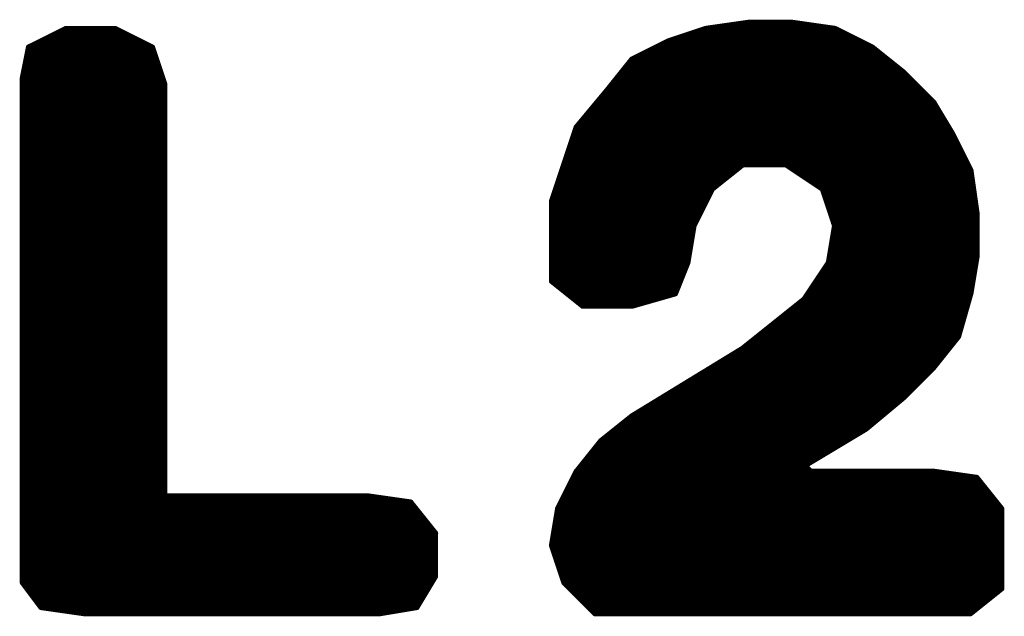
# Model space of a CAD drawing. Extents: x -35 to 35, y -57 to 81.
# Tile 141 of 153: x 12.005 to 13.605, y 64.93 to 65.9. Entities that reach past the tile are written whole.
import ezdxf

# ---------------------------------------------------------------- set-up
doc = ezdxf.new("R2010")
doc.units = 0
doc.layers.add('21', color=7, linetype='CONTINUOUS')

msp = doc.modelspace()

# ---------------------------------------------------------------- linework, layer by layer
at = {"layer": '21', "const_width": 0.01}
for points in [[(13.19, 65.895), (13.12, 65.885)], [(13.155, 65.89), (13.295, 65.89)], [(13.26, 65.895), (13.19, 65.895)], [(13.33, 65.885), (13.26, 65.895)], [(12.08, 65.885), (12.02, 65.855)], [(12.07, 65.88), (12.17, 65.88)], [(12.16, 65.885), (12.08, 65.885)], [(12.22, 65.855), (12.16, 65.885)], [(13.12, 65.885), (13.06, 65.865)], [(13.105, 65.88), (13.34, 65.88)], [(13.39, 65.855), (13.33, 65.885)], [(12.03, 65.86), (12.21, 65.86)], [(12.05, 65.87), (12.19, 65.87)], [(13.06, 65.865), (13, 65.835)], [(13.05, 65.86), (13.38, 65.86)], [(13.075, 65.87), (13.36, 65.87)], [(12.02, 65.855), (12.01, 65.805)], [(12.017, 65.84), (12.225, 65.84)], [(12.019, 65.85), (12.2217, 65.85)], [(12.24, 65.795), (12.22, 65.855)], [(13.01, 65.84), (13.4088, 65.84)], [(13.03, 65.85), (13.3963, 65.85)], [(13.44, 65.815), (13.39, 65.855)], [(12.015, 65.83), (12.2283, 65.83)], [(13, 65.835), (12.96, 65.785)], [(12.996, 65.83), (13.4213, 65.83)], [(12.011, 65.81), (12.235, 65.81)], [(12.013, 65.82), (12.2317, 65.82)], [(12.98, 65.81), (13.445, 65.81)], [(12.988, 65.82), (13.4337, 65.82)], [(13.49, 65.765), (13.44, 65.815)], [(12.01, 65.805), (12.01, 64.985)], [(12.01, 65.8), (12.2383, 65.8)], [(12.24, 65.125), (12.24, 65.795)], [(12.972, 65.8), (13.455, 65.8)], [(12.01, 65.79), (12.24, 65.79)], [(12.01, 65.78), (12.24, 65.78)], [(12.96, 65.785), (12.91, 65.725)], [(12.9558, 65.78), (13.475, 65.78)], [(12.964, 65.79), (13.465, 65.79)], [(12.01, 65.77), (12.24, 65.77)], [(12.01, 65.76), (12.24, 65.76)], [(12.9392, 65.76), (13.493, 65.76)], [(12.9475, 65.77), (13.485, 65.77)], [(13.52, 65.715), (13.49, 65.765)], [(12.01, 65.75), (12.24, 65.75)], [(12.9308, 65.75), (13.499, 65.75)], [(12.01, 65.74), (12.24, 65.74)], [(12.01, 65.73), (12.24, 65.73)], [(12.9142, 65.73), (13.511, 65.73)], [(12.9225, 65.74), (13.505, 65.74)], [(12.01, 65.72), (12.24, 65.72)], [(12.91, 65.725), (12.89, 65.665)], [(12.9083, 65.72), (13.517, 65.72)], [(13.55, 65.655), (13.52, 65.715)], [(12.01, 65.71), (12.24, 65.71)], [(12.01, 65.7), (12.24, 65.7)], [(12.9017, 65.7), (13.5275, 65.7)], [(12.905, 65.71), (13.5225, 65.71)], [(12.01, 65.69), (12.24, 65.69)], [(12.01, 65.68), (12.24, 65.68)], [(12.895, 65.68), (13.5375, 65.68)], [(12.8983, 65.69), (13.5325, 65.69)], [(12.01, 65.67), (12.24, 65.67)], [(12.89, 65.665), (12.87, 65.605)], [(12.8917, 65.67), (13.5425, 65.67)], [(13.13, 65.625), (13.18, 65.665)], [(13.18, 65.665), (13.25, 65.665)], [(13.25, 65.665), (13.31, 65.625)], [(12.01, 65.66), (12.24, 65.66)], [(12.01, 65.65), (12.24, 65.65)], [(12.885, 65.65), (13.1613, 65.65)], [(12.8883, 65.66), (13.1738, 65.66)], [(13.2575, 65.66), (13.5475, 65.66)], [(13.2725, 65.65), (13.5507, 65.65)], [(13.56, 65.585), (13.55, 65.655)], [(12.01, 65.64), (12.24, 65.64)], [(12.8817, 65.64), (13.1488, 65.64)], [(13.2875, 65.64), (13.5521, 65.64)], [(12.01, 65.63), (12.24, 65.63)], [(12.01, 65.62), (12.24, 65.62)], [(12.875, 65.62), (13.1275, 65.62)], [(12.8783, 65.63), (13.1363, 65.63)], [(13.1, 65.565), (13.13, 65.625)], [(13.3025, 65.63), (13.5536, 65.63)], [(13.31, 65.625), (13.33, 65.565)], [(13.3117, 65.62), (13.555, 65.62)], [(12.01, 65.61), (12.24, 65.61)], [(12.01, 65.6), (12.24, 65.6)], [(12.87, 65.605), (12.87, 65.475)], [(12.87, 65.6), (13.1175, 65.6)], [(12.8717, 65.61), (13.1225, 65.61)], [(13.315, 65.61), (13.5564, 65.61)], [(13.3183, 65.6), (13.5579, 65.6)], [(12.01, 65.59), (12.24, 65.59)], [(12.87, 65.59), (13.1125, 65.59)], [(13.3217, 65.59), (13.5593, 65.59)], [(13.56, 65.515), (13.56, 65.585)], [(12.01, 65.58), (12.24, 65.58)], [(12.01, 65.57), (12.24, 65.57)], [(12.87, 65.58), (13.1075, 65.58)], [(12.87, 65.57), (13.1025, 65.57)], [(13.325, 65.58), (13.56, 65.58)], [(13.3283, 65.57), (13.56, 65.57)], [(12.01, 65.56), (12.24, 65.56)], [(12.87, 65.56), (13.0992, 65.56)], [(13.09, 65.505), (13.1, 65.565)], [(13.33, 65.565), (13.32, 65.505)], [(13.3292, 65.56), (13.56, 65.56)], [(12.01, 65.55), (12.24, 65.55)], [(12.01, 65.54), (12.24, 65.54)], [(12.87, 65.55), (13.0975, 65.55)], [(12.87, 65.54), (13.0958, 65.54)], [(13.3258, 65.54), (13.56, 65.54)], [(13.3275, 65.55), (13.56, 65.55)], [(12.01, 65.53), (12.24, 65.53)], [(12.01, 65.52), (12.24, 65.52)], [(12.87, 65.53), (13.0942, 65.53)], [(12.87, 65.52), (13.0925, 65.52)], [(13.3225, 65.52), (13.56, 65.52)], [(13.3242, 65.53), (13.56, 65.53)], [(12.01, 65.51), (12.24, 65.51)], [(12.87, 65.51), (13.0908, 65.51)], [(13.07, 65.455), (13.09, 65.505)], [(13.32, 65.505), (13.28, 65.445)], [(13.3208, 65.51), (13.5592, 65.51)], [(13.55, 65.455), (13.56, 65.515)], [(12.01, 65.5), (12.24, 65.5)], [(12.01, 65.49), (12.24, 65.49)], [(12.87, 65.5), (13.088, 65.5)], [(12.87, 65.49), (13.084, 65.49)], [(13.31, 65.49), (13.5558, 65.49)], [(13.3167, 65.5), (13.5575, 65.5)], [(12.01, 65.48), (12.24, 65.48)], [(12.87, 65.48), (13.08, 65.48)], [(12.87, 65.475), (12.92, 65.435)], [(13.3033, 65.48), (13.5542, 65.48)], [(12.01, 65.47), (12.24, 65.47)], [(12.01, 65.46), (12.24, 65.46)], [(12.8763, 65.47), (13.076, 65.47)], [(12.8887, 65.46), (13.072, 65.46)], [(13.29, 65.46), (13.5508, 65.46)], [(13.2967, 65.47), (13.5525, 65.47)], [(12.01, 65.45), (12.24, 65.45)], [(12.01, 65.44), (12.24, 65.44)], [(12.9013, 65.45), (13.0525, 65.45)], [(12.9138, 65.44), (13.0175, 65.44)], [(13, 65.435), (13.07, 65.455)], [(13.28, 65.445), (13.23, 65.405)], [(13.2738, 65.44), (13.5457, 65.44)], [(13.2833, 65.45), (13.5486, 65.45)], [(13.53, 65.385), (13.55, 65.455)], [(12.01, 65.43), (12.24, 65.43)], [(12.92, 65.435), (13, 65.435)], [(13.2613, 65.43), (13.5429, 65.43)], [(12.01, 65.42), (12.24, 65.42)], [(12.01, 65.41), (12.24, 65.41)], [(13.2363, 65.41), (13.5371, 65.41)], [(13.2488, 65.42), (13.54, 65.42)], [(12.01, 65.4), (12.24, 65.4)], [(13.23, 65.405), (13.18, 65.365)], [(13.2238, 65.4), (13.5343, 65.4)], [(12.01, 65.39), (12.24, 65.39)], [(12.01, 65.38), (12.24, 65.38)], [(13.1988, 65.38), (13.526, 65.38)], [(13.2113, 65.39), (13.5314, 65.39)], [(13.49, 65.335), (13.53, 65.385)], [(12.01, 65.37), (12.24, 65.37)], [(12.01, 65.36), (12.24, 65.36)], [(13.18, 65.365), (13, 65.255)], [(13.1718, 65.36), (13.51, 65.36)], [(13.1863, 65.37), (13.518, 65.37)], [(12.01, 65.35), (12.24, 65.35)], [(13.1555, 65.35), (13.502, 65.35)], [(12.01, 65.34), (12.24, 65.34)], [(12.01, 65.33), (12.24, 65.33)], [(13.1227, 65.33), (13.485, 65.33)], [(13.1391, 65.34), (13.494, 65.34)], [(13.44, 65.285), (13.49, 65.335)], [(12.01, 65.32), (12.24, 65.32)], [(13.1064, 65.32), (13.475, 65.32)], [(12.01, 65.31), (12.24, 65.31)], [(12.01, 65.3), (12.24, 65.3)], [(13.0736, 65.3), (13.455, 65.3)], [(13.09, 65.31), (13.465, 65.31)], [(12.01, 65.29), (12.24, 65.29)], [(12.01, 65.28), (12.24, 65.28)], [(13.0409, 65.28), (13.434, 65.28)], [(13.0573, 65.29), (13.445, 65.29)], [(13.38, 65.235), (13.44, 65.285)], [(12.01, 65.27), (12.24, 65.27)], [(13.0245, 65.27), (13.422, 65.27)], [(12.01, 65.26), (12.24, 65.26)], [(12.01, 65.25), (12.24, 65.25)], [(13, 65.255), (12.95, 65.215)], [(12.9938, 65.25), (13.398, 65.25)], [(13.0082, 65.26), (13.41, 65.26)], [(12.01, 65.24), (12.24, 65.24)], [(12.9813, 65.24), (13.386, 65.24)], [(13.33, 65.205), (13.38, 65.235)], [(12.01, 65.23), (12.24, 65.23)], [(12.01, 65.22), (12.24, 65.22)], [(12.9563, 65.22), (13.355, 65.22)], [(12.9688, 65.23), (13.3717, 65.23)], [(12.01, 65.21), (12.24, 65.21)], [(12.01, 65.2), (12.24, 65.2)], [(12.95, 65.215), (12.91, 65.165)], [(12.938, 65.2), (13.3217, 65.2)], [(12.946, 65.21), (13.3383, 65.21)], [(13.28, 65.175), (13.33, 65.205)], [(12.01, 65.19), (12.24, 65.19)], [(12.93, 65.19), (13.305, 65.19)], [(12.01, 65.18), (12.24, 65.18)], [(12.01, 65.17), (12.24, 65.17)], [(12.914, 65.17), (13.285, 65.17)], [(12.922, 65.18), (13.2883, 65.18)], [(13.29, 65.165), (13.28, 65.175)], [(12.01, 65.16), (12.24, 65.16)], [(12.91, 65.165), (12.88, 65.105)], [(12.9075, 65.16), (13.525, 65.16)], [(13.49, 65.165), (13.29, 65.165)], [(13.56, 65.155), (13.49, 65.165)], [(13.6, 65.105), (13.56, 65.155)], [(12.01, 65.15), (12.24, 65.15)], [(12.01, 65.14), (12.24, 65.14)], [(12.8975, 65.14), (13.572, 65.14)], [(12.9025, 65.15), (13.564, 65.15)], [(12.01, 65.13), (12.24, 65.13)], [(12.01, 65.12), (12.605, 65.12)], [(12.57, 65.125), (12.24, 65.125)], [(12.64, 65.115), (12.57, 65.125)], [(12.8875, 65.12), (13.588, 65.12)], [(12.8925, 65.13), (13.58, 65.13)], [(12.01, 65.11), (12.644, 65.11)], [(12.68, 65.065), (12.64, 65.115)], [(12.88, 65.105), (12.87, 65.045)], [(12.8825, 65.11), (13.596, 65.11)], [(13.6, 64.975), (13.6, 65.105)], [(12.01, 65.1), (12.652, 65.1)], [(12.01, 65.09), (12.66, 65.09)], [(12.8775, 65.09), (13.6, 65.09)], [(12.8792, 65.1), (13.6, 65.1)], [(12.01, 65.08), (12.668, 65.08)], [(12.8758, 65.08), (13.6, 65.08)], [(12.01, 65.07), (12.676, 65.07)], [(12.01, 65.06), (12.68, 65.06)], [(12.68, 64.995), (12.68, 65.065)], [(12.8725, 65.06), (13.6, 65.06)], [(12.8742, 65.07), (13.6, 65.07)], [(12.01, 65.05), (12.68, 65.05)], [(12.01, 65.04), (12.68, 65.04)], [(12.87, 65.045), (12.89, 64.985)], [(12.8708, 65.05), (13.6, 65.05)], [(12.8717, 65.04), (13.6, 65.04)], [(12.01, 65.03), (12.68, 65.03)], [(12.875, 65.03), (13.6, 65.03)], [(12.01, 65.02), (12.68, 65.02)], [(12.01, 65.01), (12.68, 65.01)], [(12.8783, 65.02), (13.6, 65.02)], [(12.8817, 65.01), (13.6, 65.01)], [(12.01, 65), (12.68, 65)], [(12.65, 64.945), (12.68, 64.995)], [(12.885, 65), (13.6, 65)], [(12.01, 64.99), (12.677, 64.99)], [(12.01, 64.985), (12.04, 64.945)], [(12.0137, 64.98), (12.671, 64.98)], [(12.8883, 64.99), (13.6, 64.99)], [(12.89, 64.985), (12.94, 64.935)], [(12.895, 64.98), (13.6, 64.98)], [(12.0213, 64.97), (12.665, 64.97)], [(12.0288, 64.96), (12.659, 64.96)], [(12.905, 64.97), (13.5938, 64.97)], [(12.915, 64.96), (13.5813, 64.96)], [(13.55, 64.935), (13.6, 64.975)], [(12.0363, 64.95), (12.653, 64.95)], [(12.04, 64.945), (12.11, 64.935)], [(12.59, 64.935), (12.65, 64.945)], [(12.925, 64.95), (13.5688, 64.95)], [(12.075, 64.94), (12.62, 64.94)], [(12.11, 64.935), (12.59, 64.935)], [(12.935, 64.94), (13.5563, 64.94)], [(12.94, 64.935), (13.55, 64.935)]]:
    msp.add_lwpolyline(points, dxfattribs=at)
at = {"layer": '21', "const_width": 0.005}
for points in [[(13.155, 65.8925, 1), (13.155, 65.8875)], [(13.19, 65.8975, 1), (13.19, 65.8925)], [(13.1904, 65.8925, 1), (13.1896, 65.8975)], [(13.2604, 65.8975, 1), (13.2596, 65.8925)], [(13.26, 65.8925, 1), (13.26, 65.8975)], [(13.295, 65.8875, 1), (13.295, 65.8925)], [(12.07, 65.8825, 1), (12.07, 65.8775)], [(12.08, 65.8875, 1), (12.08, 65.8825)], [(12.0811, 65.8828, 1), (12.0789, 65.8872)], [(12.1611, 65.8872, 1), (12.1589, 65.8828)], [(12.16, 65.8825, 1), (12.16, 65.8875)], [(12.17, 65.8775, 1), (12.17, 65.8825)], [(13.105, 65.8825, 1), (13.105, 65.8775)], [(13.1196, 65.8875, 1), (13.1204, 65.8825)], [(13.1208, 65.8826, 1), (13.1192, 65.8874)], [(13.3311, 65.8872, 1), (13.3289, 65.8828)], [(13.3296, 65.8825, 1), (13.3304, 65.8875)], [(13.34, 65.8775, 1), (13.34, 65.8825)], [(12.03, 65.8625, 1), (12.03, 65.8575)], [(12.05, 65.8725, 1), (12.05, 65.8675)], [(12.19, 65.8675, 1), (12.19, 65.8725)], [(12.21, 65.8575, 1), (12.21, 65.8625)], [(13.05, 65.8625, 1), (13.05, 65.8575)], [(13.0592, 65.8674, 1), (13.0608, 65.8626)], [(13.0611, 65.8628, 1), (13.0589, 65.8672)], [(13.075, 65.8725, 1), (13.075, 65.8675)], [(13.36, 65.8675, 1), (13.36, 65.8725)], [(13.38, 65.8575, 1), (13.38, 65.8625)], [(12.017, 65.8425, 1), (12.017, 65.8375)], [(12.019, 65.8525, 1), (12.019, 65.8475)], [(12.0225, 65.8545, 1), (12.0175, 65.8555)], [(12.0189, 65.8572, 1), (12.0211, 65.8528)], [(12.2224, 65.8558, 1), (12.2176, 65.8542)], [(12.2189, 65.8528, 1), (12.2211, 65.8572)], [(12.2217, 65.8475, 1), (12.2217, 65.8525)], [(12.225, 65.8375, 1), (12.225, 65.8425)], [(13.01, 65.8425, 1), (13.01, 65.8375)], [(13.03, 65.8525, 1), (13.03, 65.8475)], [(13.3916, 65.857, 1), (13.3884, 65.853)], [(13.3889, 65.8528, 1), (13.3911, 65.8572)], [(13.3963, 65.8475, 1), (13.3963, 65.8525)], [(13.4088, 65.8375, 1), (13.4088, 65.8425)], [(12.015, 65.8325, 1), (12.015, 65.8275)], [(12.2283, 65.8275, 1), (12.2283, 65.8325)], [(12.996, 65.8325, 1), (12.996, 65.8275)], [(12.9989, 65.8372, 1), (13.0011, 65.8328)], [(13.002, 65.8334, 1), (12.998, 65.8366)], [(13.4213, 65.8275, 1), (13.4213, 65.8325)], [(12.011, 65.8125, 1), (12.011, 65.8075)], [(12.013, 65.8225, 1), (12.013, 65.8175)], [(12.2317, 65.8175, 1), (12.2317, 65.8225)], [(12.235, 65.8075, 1), (12.235, 65.8125)], [(12.98, 65.8125, 1), (12.98, 65.8075)], [(12.988, 65.8225, 1), (12.988, 65.8175)], [(13.4337, 65.8175, 1), (13.4337, 65.8225)], [(13.4418, 65.8168, 1), (13.4382, 65.8132)], [(13.4384, 65.813, 1), (13.4416, 65.817)], [(13.445, 65.8075, 1), (13.445, 65.8125)], [(12.0125, 65.805, 1), (12.0075, 65.805)], [(12.0075, 65.8055, 1), (12.0125, 65.8045)], [(12.01, 65.8025, 1), (12.01, 65.7975)], [(12.2425, 65.795, 1), (12.2375, 65.795)], [(12.2376, 65.7942, 1), (12.2424, 65.7958)], [(12.2383, 65.7975, 1), (12.2383, 65.8025)], [(12.972, 65.8025, 1), (12.972, 65.7975)], [(13.455, 65.7975, 1), (13.455, 65.8025)], [(12.01, 65.7925, 1), (12.01, 65.7875)], [(12.01, 65.7825, 1), (12.01, 65.7775)], [(12.24, 65.7875, 1), (12.24, 65.7925)], [(12.24, 65.7775, 1), (12.24, 65.7825)], [(12.9558, 65.7825, 1), (12.9558, 65.7775)], [(12.958, 65.7866, 1), (12.962, 65.7834)], [(12.9619, 65.7834, 1), (12.9581, 65.7866)], [(12.964, 65.7925, 1), (12.964, 65.7875)], [(13.465, 65.7875, 1), (13.465, 65.7925)], [(13.475, 65.7775, 1), (13.475, 65.7825)], [(12.01, 65.7725, 1), (12.01, 65.7675)], [(12.01, 65.7625, 1), (12.01, 65.7575)], [(12.24, 65.7675, 1), (12.24, 65.7725)], [(12.24, 65.7575, 1), (12.24, 65.7625)], [(12.9392, 65.7625, 1), (12.9392, 65.7575)], [(12.9475, 65.7725, 1), (12.9475, 65.7675)], [(13.485, 65.7675, 1), (13.485, 65.7725)], [(13.4921, 65.7663, 1), (13.4879, 65.7637)], [(13.4882, 65.7632, 1), (13.4918, 65.7668)], [(13.493, 65.7575, 1), (13.493, 65.7625)], [(12.01, 65.7525, 1), (12.01, 65.7475)], [(12.24, 65.7475, 1), (12.24, 65.7525)], [(12.9308, 65.7525, 1), (12.9308, 65.7475)], [(13.499, 65.7475, 1), (13.499, 65.7525)], [(12.01, 65.7425, 1), (12.01, 65.7375)], [(12.01, 65.7325, 1), (12.01, 65.7275)], [(12.24, 65.7375, 1), (12.24, 65.7425)], [(12.24, 65.7275, 1), (12.24, 65.7325)], [(12.9142, 65.7325, 1), (12.9142, 65.7275)], [(12.9225, 65.7425, 1), (12.9225, 65.7375)], [(13.505, 65.7375, 1), (13.505, 65.7425)], [(13.511, 65.7275, 1), (13.511, 65.7325)], [(12.01, 65.7225, 1), (12.01, 65.7175)], [(12.24, 65.7175, 1), (12.24, 65.7225)], [(12.9083, 65.7225, 1), (12.9083, 65.7175)], [(12.9081, 65.7266, 1), (12.9119, 65.7234)], [(12.9124, 65.7242, 1), (12.9076, 65.7258)], [(13.517, 65.7175, 1), (13.517, 65.7225)], [(13.5222, 65.7161, 1), (13.5178, 65.7139)], [(13.5179, 65.7137, 1), (13.5221, 65.7163)], [(12.01, 65.7125, 1), (12.01, 65.7075)], [(12.01, 65.7025, 1), (12.01, 65.6975)], [(12.24, 65.7075, 1), (12.24, 65.7125)], [(12.24, 65.6975, 1), (12.24, 65.7025)], [(12.9017, 65.7025, 1), (12.9017, 65.6975)], [(12.905, 65.7125, 1), (12.905, 65.7075)], [(13.5225, 65.7075, 1), (13.5225, 65.7125)], [(13.5275, 65.6975, 1), (13.5275, 65.7025)], [(12.01, 65.6925, 1), (12.01, 65.6875)], [(12.01, 65.6825, 1), (12.01, 65.6775)], [(12.24, 65.6875, 1), (12.24, 65.6925)], [(12.24, 65.6775, 1), (12.24, 65.6825)], [(12.895, 65.6825, 1), (12.895, 65.6775)], [(12.8983, 65.6925, 1), (12.8983, 65.6875)], [(13.5325, 65.6875, 1), (13.5325, 65.6925)], [(13.5375, 65.6775, 1), (13.5375, 65.6825)], [(12.01, 65.6725, 1), (12.01, 65.6675)], [(12.24, 65.6675, 1), (12.24, 65.6725)], [(12.8924, 65.6642, 1), (12.8876, 65.6658)], [(12.8917, 65.6725, 1), (12.8917, 65.6675)], [(13.18, 65.6675, 1), (13.18, 65.6625)], [(13.1816, 65.663, 1), (13.1784, 65.667)], [(13.2514, 65.6671, 1), (13.2486, 65.6629)], [(13.25, 65.6625, 1), (13.25, 65.6675)], [(13.5425, 65.6675, 1), (13.5425, 65.6725)], [(12.01, 65.6625, 1), (12.01, 65.6575)], [(12.01, 65.6525, 1), (12.01, 65.6475)], [(12.24, 65.6575, 1), (12.24, 65.6625)], [(12.24, 65.6475, 1), (12.24, 65.6525)], [(12.885, 65.6525, 1), (12.885, 65.6475)], [(12.8883, 65.6625, 1), (12.8883, 65.6575)], [(12.8876, 65.6658, 1), (12.8924, 65.6642)], [(13.1613, 65.6475, 1), (13.1613, 65.6525)], [(13.1738, 65.6575, 1), (13.1738, 65.6625)], [(13.2575, 65.6625, 1), (13.2575, 65.6575)], [(13.2725, 65.6525, 1), (13.2725, 65.6475)], [(13.5475, 65.6575, 1), (13.5475, 65.6625)], [(13.5525, 65.6554, 1), (13.5475, 65.6546)], [(13.5478, 65.6539, 1), (13.5522, 65.6561)], [(13.5507, 65.6475, 1), (13.5507, 65.6525)], [(12.01, 65.6425, 1), (12.01, 65.6375)], [(12.24, 65.6375, 1), (12.24, 65.6425)], [(12.8817, 65.6425, 1), (12.8817, 65.6375)], [(13.1488, 65.6375, 1), (13.1488, 65.6425)], [(13.2875, 65.6425, 1), (13.2875, 65.6375)], [(13.5521, 65.6375, 1), (13.5521, 65.6425)], [(12.01, 65.6325, 1), (12.01, 65.6275)], [(12.01, 65.6225, 1), (12.01, 65.6175)], [(12.24, 65.6275, 1), (12.24, 65.6325)], [(12.24, 65.6175, 1), (12.24, 65.6225)], [(12.875, 65.6225, 1), (12.875, 65.6175)], [(12.8783, 65.6325, 1), (12.8783, 65.6275)], [(13.1284, 65.627, 1), (13.1316, 65.623)], [(13.1275, 65.6175, 1), (13.1275, 65.6225)], [(13.1322, 65.6239, 1), (13.1278, 65.6261)], [(13.1363, 65.6275, 1), (13.1363, 65.6325)], [(13.3025, 65.6325, 1), (13.3025, 65.6275)], [(13.3124, 65.6258, 1), (13.3076, 65.6242)], [(13.3086, 65.6229, 1), (13.3114, 65.6271)], [(13.3117, 65.6225, 1), (13.3117, 65.6175)], [(13.5536, 65.6275, 1), (13.5536, 65.6325)], [(13.555, 65.6175, 1), (13.555, 65.6225)], [(12.01, 65.6125, 1), (12.01, 65.6075)], [(12.01, 65.6025, 1), (12.01, 65.5975)], [(12.24, 65.6075, 1), (12.24, 65.6125)], [(12.24, 65.5975, 1), (12.24, 65.6025)], [(12.8725, 65.605, 1), (12.8675, 65.605)], [(12.8676, 65.6058, 1), (12.8724, 65.6042)], [(12.87, 65.6025, 1), (12.87, 65.5975)], [(12.8717, 65.6125, 1), (12.8717, 65.6075)], [(13.1175, 65.5975, 1), (13.1175, 65.6025)], [(13.1225, 65.6075, 1), (13.1225, 65.6125)], [(13.315, 65.6125, 1), (13.315, 65.6075)], [(13.3183, 65.6025, 1), (13.3183, 65.5975)], [(13.5564, 65.6075, 1), (13.5564, 65.6125)], [(13.5579, 65.5975, 1), (13.5579, 65.6025)], [(12.01, 65.5925, 1), (12.01, 65.5875)], [(12.24, 65.5875, 1), (12.24, 65.5925)], [(12.87, 65.5925, 1), (12.87, 65.5875)], [(13.1125, 65.5875, 1), (13.1125, 65.5925)], [(13.3217, 65.5925, 1), (13.3217, 65.5875)], [(13.5625, 65.585, 1), (13.5575, 65.585)], [(13.5593, 65.5875, 1), (13.5593, 65.5925)], [(12.01, 65.5825, 1), (12.01, 65.5775)], [(12.01, 65.5725, 1), (12.01, 65.5675)], [(12.24, 65.5775, 1), (12.24, 65.5825)], [(12.24, 65.5675, 1), (12.24, 65.5725)], [(12.87, 65.5825, 1), (12.87, 65.5775)], [(12.87, 65.5725, 1), (12.87, 65.5675)], [(13.1025, 65.5675, 1), (13.1025, 65.5725)], [(13.1075, 65.5775, 1), (13.1075, 65.5825)], [(13.325, 65.5825, 1), (13.325, 65.5775)], [(13.3283, 65.5725, 1), (13.3283, 65.5675)], [(13.5575, 65.5846, 1), (13.5625, 65.5854)], [(13.56, 65.5775, 1), (13.56, 65.5825)], [(13.56, 65.5675, 1), (13.56, 65.5725)], [(12.01, 65.5625, 1), (12.01, 65.5575)], [(12.24, 65.5575, 1), (12.24, 65.5625)], [(12.87, 65.5625, 1), (12.87, 65.5575)], [(13.1025, 65.5646, 1), (13.0975, 65.5654)], [(13.0978, 65.5661, 1), (13.1022, 65.5639)], [(13.0992, 65.5575, 1), (13.0992, 65.5625)], [(13.3292, 65.5625, 1), (13.3292, 65.5575)], [(13.3325, 65.5646, 1), (13.3275, 65.5654)], [(13.3276, 65.5642, 1), (13.3324, 65.5658)], [(13.56, 65.5575, 1), (13.56, 65.5625)], [(12.01, 65.5525, 1), (12.01, 65.5475)], [(12.01, 65.5425, 1), (12.01, 65.5375)], [(12.24, 65.5475, 1), (12.24, 65.5525)], [(12.24, 65.5375, 1), (12.24, 65.5425)], [(12.87, 65.5525, 1), (12.87, 65.5475)], [(12.87, 65.5425, 1), (12.87, 65.5375)], [(13.0958, 65.5375, 1), (13.0958, 65.5425)], [(13.0975, 65.5475, 1), (13.0975, 65.5525)], [(13.3258, 65.5425, 1), (13.3258, 65.5375)], [(13.3275, 65.5525, 1), (13.3275, 65.5475)], [(13.56, 65.5475, 1), (13.56, 65.5525)], [(13.56, 65.5375, 1), (13.56, 65.5425)], [(12.01, 65.5325, 1), (12.01, 65.5275)], [(12.01, 65.5225, 1), (12.01, 65.5175)], [(12.24, 65.5275, 1), (12.24, 65.5325)], [(12.24, 65.5175, 1), (12.24, 65.5225)], [(12.87, 65.5325, 1), (12.87, 65.5275)], [(12.87, 65.5225, 1), (12.87, 65.5175)], [(13.0925, 65.5175, 1), (13.0925, 65.5225)], [(13.0942, 65.5275, 1), (13.0942, 65.5325)], [(13.3225, 65.5225, 1), (13.3225, 65.5175)], [(13.3242, 65.5325, 1), (13.3242, 65.5275)], [(13.56, 65.5275, 1), (13.56, 65.5325)], [(13.56, 65.5175, 1), (13.56, 65.5225)], [(12.01, 65.5125, 1), (12.01, 65.5075)], [(12.24, 65.5075, 1), (12.24, 65.5125)], [(12.87, 65.5125, 1), (12.87, 65.5075)], [(13.0923, 65.5041, 1), (13.0877, 65.5059)], [(13.0908, 65.5075, 1), (13.0908, 65.5125)], [(13.3221, 65.5036, 1), (13.3179, 65.5064)], [(13.3208, 65.5125, 1), (13.3208, 65.5075)], [(13.5625, 65.5146, 1), (13.5575, 65.5154)], [(13.5575, 65.515, 1), (13.5625, 65.515)], [(13.5592, 65.5075, 1), (13.5592, 65.5125)], [(12.01, 65.5025, 1), (12.01, 65.4975)], [(12.01, 65.4925, 1), (12.01, 65.4875)], [(12.24, 65.4975, 1), (12.24, 65.5025)], [(12.24, 65.4875, 1), (12.24, 65.4925)], [(12.87, 65.5025, 1), (12.87, 65.4975)], [(12.87, 65.4925, 1), (12.87, 65.4875)], [(13.084, 65.4875, 1), (13.084, 65.4925)], [(13.0875, 65.5054, 1), (13.0925, 65.5046)], [(13.088, 65.4975, 1), (13.088, 65.5025)], [(13.31, 65.4925, 1), (13.31, 65.4875)], [(13.3167, 65.5025, 1), (13.3167, 65.4975)], [(13.3175, 65.5054, 1), (13.3225, 65.5046)], [(13.5558, 65.4875, 1), (13.5558, 65.4925)], [(13.5575, 65.4975, 1), (13.5575, 65.5025)], [(12.01, 65.4825, 1), (12.01, 65.4775)], [(12.24, 65.4775, 1), (12.24, 65.4825)], [(12.8716, 65.477, 1), (12.8684, 65.473)], [(12.87, 65.4825, 1), (12.87, 65.4775)], [(12.8675, 65.475, 1), (12.8725, 65.475)], [(13.08, 65.4775, 1), (13.08, 65.4825)], [(13.3033, 65.4825, 1), (13.3033, 65.4775)], [(13.5542, 65.4775, 1), (13.5542, 65.4825)], [(12.01, 65.4725, 1), (12.01, 65.4675)], [(12.01, 65.4625, 1), (12.01, 65.4575)], [(12.24, 65.4675, 1), (12.24, 65.4725)], [(12.24, 65.4575, 1), (12.24, 65.4625)], [(12.8763, 65.4725, 1), (12.8763, 65.4675)], [(12.8887, 65.4625, 1), (12.8887, 65.4575)], [(13.072, 65.4575, 1), (13.072, 65.4625)], [(13.076, 65.4675, 1), (13.076, 65.4725)], [(13.29, 65.4625, 1), (13.29, 65.4575)], [(13.2967, 65.4725, 1), (13.2967, 65.4675)], [(13.5508, 65.4575, 1), (13.5508, 65.4625)], [(13.5525, 65.4675, 1), (13.5525, 65.4725)], [(12.01, 65.4525, 1), (12.01, 65.4475)], [(12.01, 65.4425, 1), (12.01, 65.4375)], [(12.24, 65.4475, 1), (12.24, 65.4525)], [(12.24, 65.4375, 1), (12.24, 65.4425)], [(12.9013, 65.4525, 1), (12.9013, 65.4475)], [(12.9138, 65.4425, 1), (12.9138, 65.4375)], [(13.0175, 65.4375, 1), (13.0175, 65.4425)], [(13.0525, 65.4475, 1), (13.0525, 65.4525)], [(13.0677, 65.4559, 1), (13.0723, 65.4541)], [(13.0707, 65.4526, 1), (13.0693, 65.4574)], [(13.2738, 65.4425, 1), (13.2738, 65.4375)], [(13.2779, 65.4464, 1), (13.2821, 65.4436)], [(13.2816, 65.443, 1), (13.2784, 65.447)], [(13.2833, 65.4525, 1), (13.2833, 65.4475)], [(13.5457, 65.4375, 1), (13.5457, 65.4425)], [(13.5475, 65.4554, 1), (13.5525, 65.4546)], [(13.5524, 65.4543, 1), (13.5476, 65.4557)], [(13.5486, 65.4475, 1), (13.5486, 65.4525)], [(12.01, 65.4325, 1), (12.01, 65.4275)], [(12.24, 65.4275, 1), (12.24, 65.4325)], [(12.92, 65.4375, 1), (12.92, 65.4325)], [(12.9184, 65.433, 1), (12.9216, 65.437)], [(12.9993, 65.4374, 1), (13.0007, 65.4326)], [(13, 65.4325, 1), (13, 65.4375)], [(13.2613, 65.4325, 1), (13.2613, 65.4275)], [(13.5429, 65.4275, 1), (13.5429, 65.4325)], [(12.01, 65.4225, 1), (12.01, 65.4175)], [(12.01, 65.4125, 1), (12.01, 65.4075)], [(12.24, 65.4175, 1), (12.24, 65.4225)], [(12.24, 65.4075, 1), (12.24, 65.4125)], [(13.2363, 65.4125, 1), (13.2363, 65.4075)], [(13.2488, 65.4225, 1), (13.2488, 65.4175)], [(13.5371, 65.4075, 1), (13.5371, 65.4125)], [(13.54, 65.4175, 1), (13.54, 65.4225)], [(12.01, 65.4025, 1), (12.01, 65.3975)], [(12.24, 65.3975, 1), (12.24, 65.4025)], [(13.2238, 65.4025, 1), (13.2238, 65.3975)], [(13.2284, 65.407, 1), (13.2316, 65.403)], [(13.2316, 65.403, 1), (13.2284, 65.407)], [(13.5343, 65.3975, 1), (13.5343, 65.4025)], [(12.01, 65.3925, 1), (12.01, 65.3875)], [(12.01, 65.3825, 1), (12.01, 65.3775)], [(12.24, 65.3875, 1), (12.24, 65.3925)], [(12.24, 65.3775, 1), (12.24, 65.3825)], [(13.1988, 65.3825, 1), (13.1988, 65.3775)], [(13.2113, 65.3925, 1), (13.2113, 65.3875)], [(13.526, 65.3775, 1), (13.526, 65.3825)], [(13.5276, 65.3857, 1), (13.5324, 65.3843)], [(13.532, 65.3834, 1), (13.528, 65.3866)], [(13.5314, 65.3875, 1), (13.5314, 65.3925)], [(12.01, 65.3725, 1), (12.01, 65.3675)], [(12.01, 65.3625, 1), (12.01, 65.3575)], [(12.24, 65.3675, 1), (12.24, 65.3725)], [(12.24, 65.3575, 1), (12.24, 65.3625)], [(13.1718, 65.3625, 1), (13.1718, 65.3575)], [(13.1784, 65.367, 1), (13.1816, 65.363)], [(13.1813, 65.3629, 1), (13.1787, 65.3671)], [(13.1863, 65.3725, 1), (13.1863, 65.3675)], [(13.51, 65.3575, 1), (13.51, 65.3625)], [(13.518, 65.3675, 1), (13.518, 65.3725)], [(12.01, 65.3525, 1), (12.01, 65.3475)], [(12.24, 65.3475, 1), (12.24, 65.3525)], [(13.1555, 65.3525, 1), (13.1555, 65.3475)], [(13.502, 65.3475, 1), (13.502, 65.3525)], [(12.01, 65.3425, 1), (12.01, 65.3375)], [(12.01, 65.3325, 1), (12.01, 65.3275)], [(12.24, 65.3375, 1), (12.24, 65.3425)], [(12.24, 65.3275, 1), (12.24, 65.3325)], [(13.1227, 65.3325, 1), (13.1227, 65.3275)], [(13.1391, 65.3425, 1), (13.1391, 65.3375)], [(13.485, 65.3275, 1), (13.485, 65.3325)], [(13.488, 65.3366, 1), (13.492, 65.3334)], [(13.4918, 65.3332, 1), (13.4882, 65.3368)], [(13.494, 65.3375, 1), (13.494, 65.3425)], [(12.01, 65.3225, 1), (12.01, 65.3175)], [(12.24, 65.3175, 1), (12.24, 65.3225)], [(13.1064, 65.3225, 1), (13.1064, 65.3175)], [(13.475, 65.3175, 1), (13.475, 65.3225)], [(12.01, 65.3125, 1), (12.01, 65.3075)], [(12.01, 65.3025, 1), (12.01, 65.2975)], [(12.24, 65.3075, 1), (12.24, 65.3125)], [(12.24, 65.2975, 1), (12.24, 65.3025)], [(13.0736, 65.3025, 1), (13.0736, 65.2975)], [(13.09, 65.3125, 1), (13.09, 65.3075)], [(13.455, 65.2975, 1), (13.455, 65.3025)], [(13.465, 65.3075, 1), (13.465, 65.3125)], [(12.01, 65.2925, 1), (12.01, 65.2875)], [(12.01, 65.2825, 1), (12.01, 65.2775)], [(12.24, 65.2875, 1), (12.24, 65.2925)], [(12.24, 65.2775, 1), (12.24, 65.2825)], [(13.0409, 65.2825, 1), (13.0409, 65.2775)], [(13.0573, 65.2925, 1), (13.0573, 65.2875)], [(13.434, 65.2775, 1), (13.434, 65.2825)], [(13.4382, 65.2868, 1), (13.4418, 65.2832)], [(13.4416, 65.2831, 1), (13.4384, 65.2869)], [(13.445, 65.2875, 1), (13.445, 65.2925)], [(12.01, 65.2725, 1), (12.01, 65.2675)], [(12.24, 65.2675, 1), (12.24, 65.2725)], [(13.0245, 65.2725, 1), (13.0245, 65.2675)], [(13.422, 65.2675, 1), (13.422, 65.2725)], [(12.01, 65.2625, 1), (12.01, 65.2575)], [(12.01, 65.2525, 1), (12.01, 65.2475)], [(12.24, 65.2575, 1), (12.24, 65.2625)], [(12.24, 65.2475, 1), (12.24, 65.2525)], [(12.9938, 65.2525, 1), (12.9938, 65.2475)], [(12.9987, 65.2571, 1), (13.0013, 65.2529)], [(13.0016, 65.253, 1), (12.9984, 65.257)], [(13.0082, 65.2625, 1), (13.0082, 65.2575)], [(13.398, 65.2475, 1), (13.398, 65.2525)], [(13.41, 65.2575, 1), (13.41, 65.2625)], [(12.01, 65.2425, 1), (12.01, 65.2375)], [(12.24, 65.2375, 1), (12.24, 65.2425)], [(12.9813, 65.2425, 1), (12.9813, 65.2375)], [(13.3784, 65.2369, 1), (13.3816, 65.2331)], [(13.3813, 65.2329, 1), (13.3787, 65.2371)], [(13.386, 65.2375, 1), (13.386, 65.2425)], [(12.01, 65.2325, 1), (12.01, 65.2275)], [(12.01, 65.2225, 1), (12.01, 65.2175)], [(12.24, 65.2275, 1), (12.24, 65.2325)], [(12.24, 65.2175, 1), (12.24, 65.2225)], [(12.9563, 65.2225, 1), (12.9563, 65.2175)], [(12.9688, 65.2325, 1), (12.9688, 65.2275)], [(13.355, 65.2175, 1), (13.355, 65.2225)], [(13.3717, 65.2275, 1), (13.3717, 65.2325)], [(12.01, 65.2125, 1), (12.01, 65.2075)], [(12.01, 65.2025, 1), (12.01, 65.1975)], [(12.24, 65.2075, 1), (12.24, 65.2125)], [(12.24, 65.1975, 1), (12.24, 65.2025)], [(12.938, 65.2025, 1), (12.938, 65.1975)], [(12.946, 65.2125, 1), (12.946, 65.2075)], [(12.9484, 65.217, 1), (12.9516, 65.213)], [(12.952, 65.2134, 1), (12.948, 65.2166)], [(13.3217, 65.1975, 1), (13.3217, 65.2025)], [(13.3287, 65.2071, 1), (13.3313, 65.2029)], [(13.3313, 65.2029, 1), (13.3287, 65.2071)], [(13.3383, 65.2075, 1), (13.3383, 65.2125)], [(12.01, 65.1925, 1), (12.01, 65.1875)], [(12.24, 65.1875, 1), (12.24, 65.1925)], [(12.93, 65.1925, 1), (12.93, 65.1875)], [(13.305, 65.1875, 1), (13.305, 65.1925)], [(12.01, 65.1825, 1), (12.01, 65.1775)], [(12.01, 65.1725, 1), (12.01, 65.1675)], [(12.24, 65.1775, 1), (12.24, 65.1825)], [(12.24, 65.1675, 1), (12.24, 65.1725)], [(12.914, 65.1725, 1), (12.914, 65.1675)], [(12.922, 65.1825, 1), (12.922, 65.1775)], [(13.2818, 65.1768, 1), (13.2782, 65.1732)], [(13.2787, 65.1771, 1), (13.2813, 65.1729)], [(13.285, 65.1675, 1), (13.285, 65.1725)], [(13.2883, 65.1775, 1), (13.2883, 65.1825)], [(12.01, 65.1625, 1), (12.01, 65.1575)], [(12.24, 65.1575, 1), (12.24, 65.1625)], [(12.9075, 65.1625, 1), (12.9075, 65.1575)], [(12.908, 65.1666, 1), (12.912, 65.1634)], [(12.9122, 65.1639, 1), (12.9078, 65.1661)], [(13.29, 65.1675, 1), (13.29, 65.1625)], [(13.2882, 65.1632, 1), (13.2918, 65.1668)], [(13.4904, 65.1675, 1), (13.4896, 65.1625)], [(13.49, 65.1625, 1), (13.49, 65.1675)], [(13.525, 65.1575, 1), (13.525, 65.1625)], [(13.562, 65.1566, 1), (13.558, 65.1534)], [(13.5596, 65.1525, 1), (13.5604, 65.1575)], [(12.01, 65.1525, 1), (12.01, 65.1475)], [(12.01, 65.1425, 1), (12.01, 65.1375)], [(12.24, 65.1475, 1), (12.24, 65.1525)], [(12.24, 65.1375, 1), (12.24, 65.1425)], [(12.8975, 65.1425, 1), (12.8975, 65.1375)], [(12.9025, 65.1525, 1), (12.9025, 65.1475)], [(13.564, 65.1475, 1), (13.564, 65.1525)], [(13.572, 65.1375, 1), (13.572, 65.1425)], [(12.01, 65.1325, 1), (12.01, 65.1275)], [(12.01, 65.1225, 1), (12.01, 65.1175)], [(12.24, 65.1275, 1), (12.24, 65.1225)], [(12.2375, 65.125, 1), (12.2425, 65.125)], [(12.24, 65.1275, 1), (12.24, 65.1325)], [(12.5704, 65.1275, 1), (12.5696, 65.1225)], [(12.57, 65.1225, 1), (12.57, 65.1275)], [(12.605, 65.1175, 1), (12.605, 65.1225)], [(12.8875, 65.1225, 1), (12.8875, 65.1175)], [(12.8925, 65.1325, 1), (12.8925, 65.1275)], [(13.58, 65.1275, 1), (13.58, 65.1325)], [(13.588, 65.1175, 1), (13.588, 65.1225)], [(12.01, 65.1125, 1), (12.01, 65.1075)], [(12.642, 65.1166, 1), (12.638, 65.1134)], [(12.6396, 65.1125, 1), (12.6404, 65.1175)], [(12.644, 65.1075, 1), (12.644, 65.1125)], [(12.8825, 65.1046, 1), (12.8775, 65.1054)], [(12.8778, 65.1061, 1), (12.8822, 65.1039)], [(12.8825, 65.1125, 1), (12.8825, 65.1075)], [(13.596, 65.1075, 1), (13.596, 65.1125)], [(13.6025, 65.105, 1), (13.5975, 65.105)], [(13.598, 65.1034, 1), (13.602, 65.1066)], [(12.01, 65.1025, 1), (12.01, 65.0975)], [(12.01, 65.0925, 1), (12.01, 65.0875)], [(12.652, 65.0975, 1), (12.652, 65.1025)], [(12.66, 65.0875, 1), (12.66, 65.0925)], [(12.8775, 65.0925, 1), (12.8775, 65.0875)], [(12.8792, 65.1025, 1), (12.8792, 65.0975)], [(13.6, 65.0975, 1), (13.6, 65.1025)], [(13.6, 65.0875, 1), (13.6, 65.0925)], [(12.01, 65.0825, 1), (12.01, 65.0775)], [(12.668, 65.0775, 1), (12.668, 65.0825)], [(12.8758, 65.0825, 1), (12.8758, 65.0775)], [(13.6, 65.0775, 1), (13.6, 65.0825)], [(12.01, 65.0725, 1), (12.01, 65.0675)], [(12.01, 65.0625, 1), (12.01, 65.0575)], [(12.676, 65.0675, 1), (12.676, 65.0725)], [(12.6825, 65.065, 1), (12.6775, 65.065)], [(12.678, 65.0634, 1), (12.682, 65.0666)], [(12.68, 65.0575, 1), (12.68, 65.0625)], [(12.8725, 65.0625, 1), (12.8725, 65.0575)], [(12.8742, 65.0725, 1), (12.8742, 65.0675)], [(13.6, 65.0675, 1), (13.6, 65.0725)], [(13.6, 65.0575, 1), (13.6, 65.0625)], [(12.01, 65.0525, 1), (12.01, 65.0475)], [(12.01, 65.0425, 1), (12.01, 65.0375)], [(12.68, 65.0475, 1), (12.68, 65.0525)], [(12.68, 65.0375, 1), (12.68, 65.0425)], [(12.8724, 65.0458, 1), (12.8676, 65.0442)], [(12.8675, 65.0454, 1), (12.8725, 65.0446)], [(12.8708, 65.0525, 1), (12.8708, 65.0475)], [(12.8717, 65.0425, 1), (12.8717, 65.0375)], [(13.6, 65.0475, 1), (13.6, 65.0525)], [(13.6, 65.0375, 1), (13.6, 65.0425)], [(12.01, 65.0325, 1), (12.01, 65.0275)], [(12.68, 65.0275, 1), (12.68, 65.0325)], [(12.875, 65.0325, 1), (12.875, 65.0275)], [(13.6, 65.0275, 1), (13.6, 65.0325)], [(12.01, 65.0225, 1), (12.01, 65.0175)], [(12.01, 65.0125, 1), (12.01, 65.0075)], [(12.68, 65.0175, 1), (12.68, 65.0225)], [(12.68, 65.0075, 1), (12.68, 65.0125)], [(12.8783, 65.0225, 1), (12.8783, 65.0175)], [(12.8817, 65.0125, 1), (12.8817, 65.0075)], [(13.6, 65.0175, 1), (13.6, 65.0225)], [(13.6, 65.0075, 1), (13.6, 65.0125)], [(12.01, 65.0025, 1), (12.01, 64.9975)], [(12.6775, 64.995, 1), (12.6825, 64.995)], [(12.6821, 64.9937, 1), (12.6779, 64.9963)], [(12.68, 64.9975, 1), (12.68, 65.0025)], [(12.885, 65.0025, 1), (12.885, 64.9975)], [(13.6, 64.9975, 1), (13.6, 65.0025)], [(12.01, 64.9925, 1), (12.01, 64.9875)], [(12.012, 64.9865, 1), (12.008, 64.9835)], [(12.0075, 64.985, 1), (12.0125, 64.985)], [(12.0137, 64.9825, 1), (12.0137, 64.9775)], [(12.671, 64.9775, 1), (12.671, 64.9825)], [(12.677, 64.9875, 1), (12.677, 64.9925)], [(12.8883, 64.9925, 1), (12.8883, 64.9875)], [(12.8918, 64.9868, 1), (12.8882, 64.9832)], [(12.8876, 64.9842, 1), (12.8924, 64.9858)], [(12.895, 64.9825, 1), (12.895, 64.9775)], [(13.6, 64.9875, 1), (13.6, 64.9925)], [(13.6, 64.9775, 1), (13.6, 64.9825)], [(12.0213, 64.9725, 1), (12.0213, 64.9675)], [(12.0288, 64.9625, 1), (12.0288, 64.9575)], [(12.659, 64.9575, 1), (12.659, 64.9625)], [(12.665, 64.9675, 1), (12.665, 64.9725)], [(12.905, 64.9725, 1), (12.905, 64.9675)], [(12.915, 64.9625, 1), (12.915, 64.9575)], [(13.5813, 64.9575, 1), (13.5813, 64.9625)], [(13.5938, 64.9675, 1), (13.5938, 64.9725)], [(13.5975, 64.975, 1), (13.6025, 64.975)], [(13.6016, 64.973, 1), (13.5984, 64.977)], [(12.0363, 64.9525, 1), (12.0363, 64.9475)], [(12.0404, 64.9475, 1), (12.0396, 64.9425)], [(12.038, 64.9435, 1), (12.042, 64.9465)], [(12.6479, 64.9463, 1), (12.6521, 64.9437)], [(12.6504, 64.9425, 1), (12.6496, 64.9475)], [(12.653, 64.9475, 1), (12.653, 64.9525)], [(12.925, 64.9525, 1), (12.925, 64.9475)], [(13.5688, 64.9475, 1), (13.5688, 64.9525)], [(12.075, 64.9425, 1), (12.075, 64.9375)], [(12.11, 64.9375, 1), (12.11, 64.9325)], [(12.1096, 64.9325, 1), (12.1104, 64.9375)], [(12.5896, 64.9375, 1), (12.5904, 64.9325)], [(12.59, 64.9325, 1), (12.59, 64.9375)], [(12.62, 64.9375, 1), (12.62, 64.9425)], [(12.935, 64.9425, 1), (12.935, 64.9375)], [(12.94, 64.9375, 1), (12.94, 64.9325)], [(12.9382, 64.9332, 1), (12.9418, 64.9368)], [(13.5484, 64.937, 1), (13.5516, 64.933)], [(13.55, 64.9325, 1), (13.55, 64.9375)], [(13.5563, 64.9375, 1), (13.5563, 64.9425)]]:
    msp.add_lwpolyline(points, format="xyb", dxfattribs=at)

doc.saveas('drawing.dxf')
